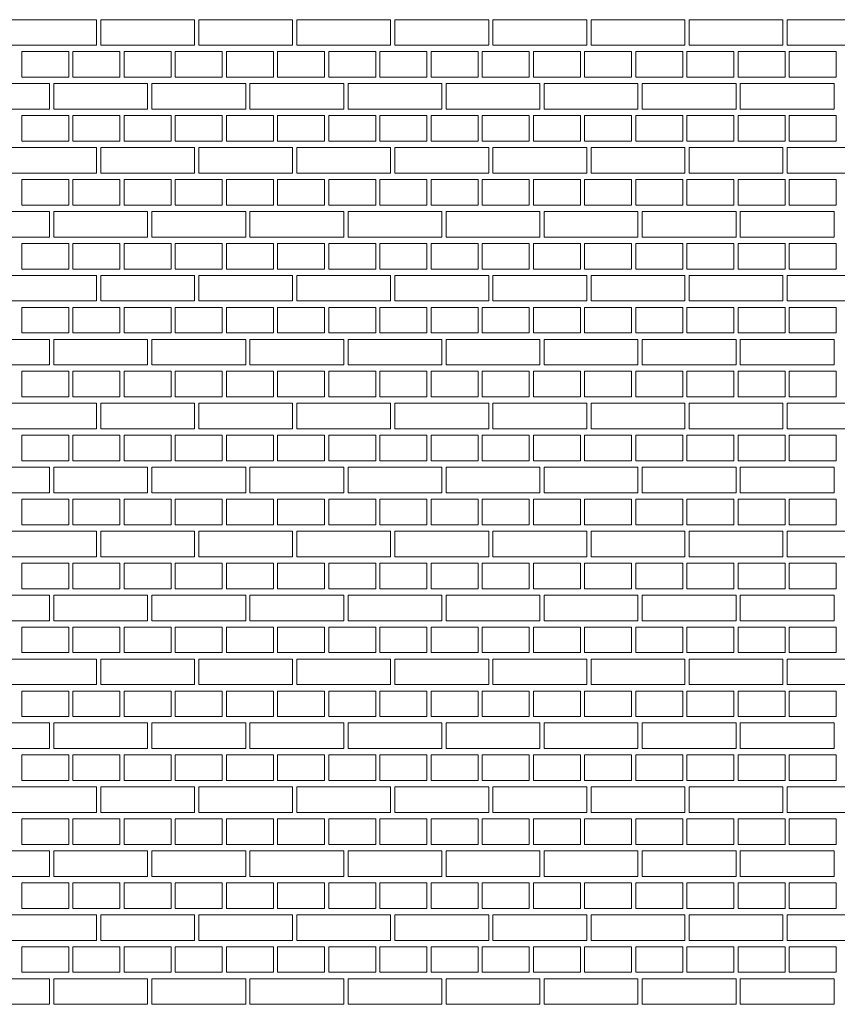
# Model space of a CAD drawing. Header units: millimetres. Extents: x -37887 to 94344, y -69777 to 116976.
# Tile 136 of 205: x 34281 to 36198, y 67392 to 69702. Entities that reach past the tile are written whole.
import ezdxf

# ---------------------------------------------------------------- set-up
doc = ezdxf.new("R2010")
doc.units = ezdxf.units.MM
doc.layers.add('01_inwentaryzacja', color=8, linetype='Continuous', lineweight=9)

msp = doc.modelspace()

# ---------------------------------------------------------------- linework, layer by layer
at = {"layer": '01_inwentaryzacja'}
for points in [[(34460.7, 69701.6), (34460.7, 69641.6), (34240.7, 69641.6), (34240.7, 69701.6), (34460.7, 69701.6)], [(34690.7, 69701.6), (34690.7, 69641.6), (34470.7, 69641.6), (34470.7, 69701.6), (34690.7, 69701.6)], [(34920.7, 69701.6), (34920.7, 69641.6), (34700.7, 69641.6), (34700.7, 69701.6), (34920.7, 69701.6)], [(35150.7, 69701.6), (35150.7, 69641.6), (34930.7, 69641.6), (34930.7, 69701.6), (35150.7, 69701.6)], [(35380.7, 69701.6), (35380.7, 69641.6), (35160.7, 69641.6), (35160.7, 69701.6), (35380.7, 69701.6)], [(35610.7, 69701.6), (35610.7, 69641.6), (35390.7, 69641.6), (35390.7, 69701.6), (35610.7, 69701.6)], [(35840.7, 69701.6), (35840.7, 69641.6), (35620.7, 69641.6), (35620.7, 69701.6), (35840.7, 69701.6)], [(36070.7, 69701.6), (36070.7, 69641.6), (35850.7, 69641.6), (35850.7, 69701.6), (36070.7, 69701.6)], [(36300.7, 69701.6), (36300.7, 69641.6), (36080.7, 69641.6), (36080.7, 69701.6), (36300.7, 69701.6)], [(34395.7, 69626.6), (34395.7, 69566.6), (34285.7, 69566.6), (34285.7, 69626.6), (34395.7, 69626.6)], [(34515.7, 69626.6), (34515.7, 69566.6), (34405.7, 69566.6), (34405.7, 69626.6), (34515.7, 69626.6)], [(34635.7, 69626.6), (34635.7, 69566.6), (34525.7, 69566.6), (34525.7, 69626.6), (34635.7, 69626.6)], [(34755.7, 69626.6), (34755.7, 69566.6), (34645.7, 69566.6), (34645.7, 69626.6), (34755.7, 69626.6)], [(34875.7, 69626.6), (34875.7, 69566.6), (34765.7, 69566.6), (34765.7, 69626.6), (34875.7, 69626.6)], [(34995.7, 69626.6), (34995.7, 69566.6), (34885.7, 69566.6), (34885.7, 69626.6), (34995.7, 69626.6)], [(35115.7, 69626.6), (35115.7, 69566.6), (35005.7, 69566.6), (35005.7, 69626.6), (35115.7, 69626.6)], [(35235.7, 69626.6), (35235.7, 69566.6), (35125.7, 69566.6), (35125.7, 69626.6), (35235.7, 69626.6)], [(35355.7, 69626.6), (35355.7, 69566.6), (35245.7, 69566.6), (35245.7, 69626.6), (35355.7, 69626.6)], [(35475.7, 69626.6), (35475.7, 69566.6), (35365.7, 69566.6), (35365.7, 69626.6), (35475.7, 69626.6)], [(35595.7, 69626.6), (35595.7, 69566.6), (35485.7, 69566.6), (35485.7, 69626.6), (35595.7, 69626.6)], [(35715.7, 69626.6), (35715.7, 69566.6), (35605.7, 69566.6), (35605.7, 69626.6), (35715.7, 69626.6)], [(35835.7, 69626.6), (35835.7, 69566.6), (35725.7, 69566.6), (35725.7, 69626.6), (35835.7, 69626.6)], [(35955.7, 69626.6), (35955.7, 69566.6), (35845.7, 69566.6), (35845.7, 69626.6), (35955.7, 69626.6)], [(36075.7, 69626.6), (36075.7, 69566.6), (35965.7, 69566.6), (35965.7, 69626.6), (36075.7, 69626.6)], [(36195.7, 69626.6), (36195.7, 69566.6), (36085.7, 69566.6), (36085.7, 69626.6), (36195.7, 69626.6)], [(34350.7, 69551.6), (34350.7, 69491.6), (34130.7, 69491.6), (34130.7, 69551.6), (34350.7, 69551.6)], [(34580.7, 69551.6), (34580.7, 69491.6), (34360.7, 69491.6), (34360.7, 69551.6), (34580.7, 69551.6)], [(34810.7, 69551.6), (34810.7, 69491.6), (34590.7, 69491.6), (34590.7, 69551.6), (34810.7, 69551.6)], [(35040.7, 69551.6), (35040.7, 69491.6), (34820.7, 69491.6), (34820.7, 69551.6), (35040.7, 69551.6)], [(35270.7, 69551.6), (35270.7, 69491.6), (35050.7, 69491.6), (35050.7, 69551.6), (35270.7, 69551.6)], [(35500.7, 69551.6), (35500.7, 69491.6), (35280.7, 69491.6), (35280.7, 69551.6), (35500.7, 69551.6)], [(35730.7, 69551.6), (35730.7, 69491.6), (35510.7, 69491.6), (35510.7, 69551.6), (35730.7, 69551.6)], [(35960.7, 69551.6), (35960.7, 69491.6), (35740.7, 69491.6), (35740.7, 69551.6), (35960.7, 69551.6)], [(36190.7, 69551.6), (36190.7, 69491.6), (35970.7, 69491.6), (35970.7, 69551.6), (36190.7, 69551.6)], [(34395.7, 69476.6), (34395.7, 69416.6), (34285.7, 69416.6), (34285.7, 69476.6), (34395.7, 69476.6)], [(34515.7, 69476.6), (34515.7, 69416.6), (34405.7, 69416.6), (34405.7, 69476.6), (34515.7, 69476.6)], [(34635.7, 69476.6), (34635.7, 69416.6), (34525.7, 69416.6), (34525.7, 69476.6), (34635.7, 69476.6)], [(34755.7, 69476.6), (34755.7, 69416.6), (34645.7, 69416.6), (34645.7, 69476.6), (34755.7, 69476.6)], [(34875.7, 69476.6), (34875.7, 69416.6), (34765.7, 69416.6), (34765.7, 69476.6), (34875.7, 69476.6)], [(34995.7, 69476.6), (34995.7, 69416.6), (34885.7, 69416.6), (34885.7, 69476.6), (34995.7, 69476.6)], [(35115.7, 69476.6), (35115.7, 69416.6), (35005.7, 69416.6), (35005.7, 69476.6), (35115.7, 69476.6)], [(35235.7, 69476.6), (35235.7, 69416.6), (35125.7, 69416.6), (35125.7, 69476.6), (35235.7, 69476.6)], [(35355.7, 69476.6), (35355.7, 69416.6), (35245.7, 69416.6), (35245.7, 69476.6), (35355.7, 69476.6)], [(35475.7, 69476.6), (35475.7, 69416.6), (35365.7, 69416.6), (35365.7, 69476.6), (35475.7, 69476.6)], [(35595.7, 69476.6), (35595.7, 69416.6), (35485.7, 69416.6), (35485.7, 69476.6), (35595.7, 69476.6)], [(35715.7, 69476.6), (35715.7, 69416.6), (35605.7, 69416.6), (35605.7, 69476.6), (35715.7, 69476.6)], [(35835.7, 69476.6), (35835.7, 69416.6), (35725.7, 69416.6), (35725.7, 69476.6), (35835.7, 69476.6)], [(35955.7, 69476.6), (35955.7, 69416.6), (35845.7, 69416.6), (35845.7, 69476.6), (35955.7, 69476.6)], [(36075.7, 69476.6), (36075.7, 69416.6), (35965.7, 69416.6), (35965.7, 69476.6), (36075.7, 69476.6)], [(36195.7, 69476.6), (36195.7, 69416.6), (36085.7, 69416.6), (36085.7, 69476.6), (36195.7, 69476.6)], [(34460.7, 69401.6), (34460.7, 69341.6), (34240.7, 69341.6), (34240.7, 69401.6), (34460.7, 69401.6)], [(34690.7, 69401.6), (34690.7, 69341.6), (34470.7, 69341.6), (34470.7, 69401.6), (34690.7, 69401.6)], [(34920.7, 69401.6), (34920.7, 69341.6), (34700.7, 69341.6), (34700.7, 69401.6), (34920.7, 69401.6)], [(35150.7, 69401.6), (35150.7, 69341.6), (34930.7, 69341.6), (34930.7, 69401.6), (35150.7, 69401.6)], [(35380.7, 69401.6), (35380.7, 69341.6), (35160.7, 69341.6), (35160.7, 69401.6), (35380.7, 69401.6)], [(35610.7, 69401.6), (35610.7, 69341.6), (35390.7, 69341.6), (35390.7, 69401.6), (35610.7, 69401.6)], [(35840.7, 69401.6), (35840.7, 69341.6), (35620.7, 69341.6), (35620.7, 69401.6), (35840.7, 69401.6)], [(36070.7, 69401.6), (36070.7, 69341.6), (35850.7, 69341.6), (35850.7, 69401.6), (36070.7, 69401.6)], [(36300.7, 69401.6), (36300.7, 69341.6), (36080.7, 69341.6), (36080.7, 69401.6), (36300.7, 69401.6)], [(34395.7, 69326.6), (34395.7, 69266.6), (34285.7, 69266.6), (34285.7, 69326.6), (34395.7, 69326.6)], [(34515.7, 69326.6), (34515.7, 69266.6), (34405.7, 69266.6), (34405.7, 69326.6), (34515.7, 69326.6)], [(34635.7, 69326.6), (34635.7, 69266.6), (34525.7, 69266.6), (34525.7, 69326.6), (34635.7, 69326.6)], [(34755.7, 69326.6), (34755.7, 69266.6), (34645.7, 69266.6), (34645.7, 69326.6), (34755.7, 69326.6)], [(34875.7, 69326.6), (34875.7, 69266.6), (34765.7, 69266.6), (34765.7, 69326.6), (34875.7, 69326.6)], [(34995.7, 69326.6), (34995.7, 69266.6), (34885.7, 69266.6), (34885.7, 69326.6), (34995.7, 69326.6)], [(35115.7, 69326.6), (35115.7, 69266.6), (35005.7, 69266.6), (35005.7, 69326.6), (35115.7, 69326.6)], [(35235.7, 69326.6), (35235.7, 69266.6), (35125.7, 69266.6), (35125.7, 69326.6), (35235.7, 69326.6)], [(35355.7, 69326.6), (35355.7, 69266.6), (35245.7, 69266.6), (35245.7, 69326.6), (35355.7, 69326.6)], [(35475.7, 69326.6), (35475.7, 69266.6), (35365.7, 69266.6), (35365.7, 69326.6), (35475.7, 69326.6)], [(35595.7, 69326.6), (35595.7, 69266.6), (35485.7, 69266.6), (35485.7, 69326.6), (35595.7, 69326.6)], [(35715.7, 69326.6), (35715.7, 69266.6), (35605.7, 69266.6), (35605.7, 69326.6), (35715.7, 69326.6)], [(35835.7, 69326.6), (35835.7, 69266.6), (35725.7, 69266.6), (35725.7, 69326.6), (35835.7, 69326.6)], [(35955.7, 69326.6), (35955.7, 69266.6), (35845.7, 69266.6), (35845.7, 69326.6), (35955.7, 69326.6)], [(36075.7, 69326.6), (36075.7, 69266.6), (35965.7, 69266.6), (35965.7, 69326.6), (36075.7, 69326.6)], [(36195.7, 69326.6), (36195.7, 69266.6), (36085.7, 69266.6), (36085.7, 69326.6), (36195.7, 69326.6)], [(34350.7, 69251.6), (34350.7, 69191.6), (34130.7, 69191.6), (34130.7, 69251.6), (34350.7, 69251.6)], [(34580.7, 69251.6), (34580.7, 69191.6), (34360.7, 69191.6), (34360.7, 69251.6), (34580.7, 69251.6)], [(34810.7, 69251.6), (34810.7, 69191.6), (34590.7, 69191.6), (34590.7, 69251.6), (34810.7, 69251.6)], [(35040.7, 69251.6), (35040.7, 69191.6), (34820.7, 69191.6), (34820.7, 69251.6), (35040.7, 69251.6)], [(35270.7, 69251.6), (35270.7, 69191.6), (35050.7, 69191.6), (35050.7, 69251.6), (35270.7, 69251.6)], [(35500.7, 69251.6), (35500.7, 69191.6), (35280.7, 69191.6), (35280.7, 69251.6), (35500.7, 69251.6)], [(35730.7, 69251.6), (35730.7, 69191.6), (35510.7, 69191.6), (35510.7, 69251.6), (35730.7, 69251.6)], [(35960.7, 69251.6), (35960.7, 69191.6), (35740.7, 69191.6), (35740.7, 69251.6), (35960.7, 69251.6)], [(36190.7, 69251.6), (36190.7, 69191.6), (35970.7, 69191.6), (35970.7, 69251.6), (36190.7, 69251.6)], [(34395.7, 69176.6), (34395.7, 69116.6), (34285.7, 69116.6), (34285.7, 69176.6), (34395.7, 69176.6)], [(34515.7, 69176.6), (34515.7, 69116.6), (34405.7, 69116.6), (34405.7, 69176.6), (34515.7, 69176.6)], [(34635.7, 69176.6), (34635.7, 69116.6), (34525.7, 69116.6), (34525.7, 69176.6), (34635.7, 69176.6)], [(34755.7, 69176.6), (34755.7, 69116.6), (34645.7, 69116.6), (34645.7, 69176.6), (34755.7, 69176.6)], [(34875.7, 69176.6), (34875.7, 69116.6), (34765.7, 69116.6), (34765.7, 69176.6), (34875.7, 69176.6)], [(34995.7, 69176.6), (34995.7, 69116.6), (34885.7, 69116.6), (34885.7, 69176.6), (34995.7, 69176.6)], [(35115.7, 69176.6), (35115.7, 69116.6), (35005.7, 69116.6), (35005.7, 69176.6), (35115.7, 69176.6)], [(35235.7, 69176.6), (35235.7, 69116.6), (35125.7, 69116.6), (35125.7, 69176.6), (35235.7, 69176.6)], [(35355.7, 69176.6), (35355.7, 69116.6), (35245.7, 69116.6), (35245.7, 69176.6), (35355.7, 69176.6)], [(35475.7, 69176.6), (35475.7, 69116.6), (35365.7, 69116.6), (35365.7, 69176.6), (35475.7, 69176.6)], [(35595.7, 69176.6), (35595.7, 69116.6), (35485.7, 69116.6), (35485.7, 69176.6), (35595.7, 69176.6)], [(35715.7, 69176.6), (35715.7, 69116.6), (35605.7, 69116.6), (35605.7, 69176.6), (35715.7, 69176.6)], [(35835.7, 69176.6), (35835.7, 69116.6), (35725.7, 69116.6), (35725.7, 69176.6), (35835.7, 69176.6)], [(35955.7, 69176.6), (35955.7, 69116.6), (35845.7, 69116.6), (35845.7, 69176.6), (35955.7, 69176.6)], [(36075.7, 69176.6), (36075.7, 69116.6), (35965.7, 69116.6), (35965.7, 69176.6), (36075.7, 69176.6)], [(36195.7, 69176.6), (36195.7, 69116.6), (36085.7, 69116.6), (36085.7, 69176.6), (36195.7, 69176.6)], [(34460.7, 69101.6), (34460.7, 69041.6), (34240.7, 69041.6), (34240.7, 69101.6), (34460.7, 69101.6)], [(34690.7, 69101.6), (34690.7, 69041.6), (34470.7, 69041.6), (34470.7, 69101.6), (34690.7, 69101.6)], [(34920.7, 69101.6), (34920.7, 69041.6), (34700.7, 69041.6), (34700.7, 69101.6), (34920.7, 69101.6)], [(35150.7, 69101.6), (35150.7, 69041.6), (34930.7, 69041.6), (34930.7, 69101.6), (35150.7, 69101.6)], [(35380.7, 69101.6), (35380.7, 69041.6), (35160.7, 69041.6), (35160.7, 69101.6), (35380.7, 69101.6)], [(35610.7, 69101.6), (35610.7, 69041.6), (35390.7, 69041.6), (35390.7, 69101.6), (35610.7, 69101.6)], [(35840.7, 69101.6), (35840.7, 69041.6), (35620.7, 69041.6), (35620.7, 69101.6), (35840.7, 69101.6)], [(36070.7, 69101.6), (36070.7, 69041.6), (35850.7, 69041.6), (35850.7, 69101.6), (36070.7, 69101.6)], [(36300.7, 69101.6), (36300.7, 69041.6), (36080.7, 69041.6), (36080.7, 69101.6), (36300.7, 69101.6)], [(34395.7, 69026.6), (34395.7, 68966.6), (34285.7, 68966.6), (34285.7, 69026.6), (34395.7, 69026.6)], [(34515.7, 69026.6), (34515.7, 68966.6), (34405.7, 68966.6), (34405.7, 69026.6), (34515.7, 69026.6)], [(34635.7, 69026.6), (34635.7, 68966.6), (34525.7, 68966.6), (34525.7, 69026.6), (34635.7, 69026.6)], [(34755.7, 69026.6), (34755.7, 68966.6), (34645.7, 68966.6), (34645.7, 69026.6), (34755.7, 69026.6)], [(34875.7, 69026.6), (34875.7, 68966.6), (34765.7, 68966.6), (34765.7, 69026.6), (34875.7, 69026.6)], [(34995.7, 69026.6), (34995.7, 68966.6), (34885.7, 68966.6), (34885.7, 69026.6), (34995.7, 69026.6)], [(35115.7, 69026.6), (35115.7, 68966.6), (35005.7, 68966.6), (35005.7, 69026.6), (35115.7, 69026.6)], [(35235.7, 69026.6), (35235.7, 68966.6), (35125.7, 68966.6), (35125.7, 69026.6), (35235.7, 69026.6)], [(35355.7, 69026.6), (35355.7, 68966.6), (35245.7, 68966.6), (35245.7, 69026.6), (35355.7, 69026.6)], [(35475.7, 69026.6), (35475.7, 68966.6), (35365.7, 68966.6), (35365.7, 69026.6), (35475.7, 69026.6)], [(35595.7, 69026.6), (35595.7, 68966.6), (35485.7, 68966.6), (35485.7, 69026.6), (35595.7, 69026.6)], [(35715.7, 69026.6), (35715.7, 68966.6), (35605.7, 68966.6), (35605.7, 69026.6), (35715.7, 69026.6)], [(35835.7, 69026.6), (35835.7, 68966.6), (35725.7, 68966.6), (35725.7, 69026.6), (35835.7, 69026.6)], [(35955.7, 69026.6), (35955.7, 68966.6), (35845.7, 68966.6), (35845.7, 69026.6), (35955.7, 69026.6)], [(36075.7, 69026.6), (36075.7, 68966.6), (35965.7, 68966.6), (35965.7, 69026.6), (36075.7, 69026.6)], [(36195.7, 69026.6), (36195.7, 68966.6), (36085.7, 68966.6), (36085.7, 69026.6), (36195.7, 69026.6)], [(34350.7, 68951.6), (34350.7, 68891.6), (34130.7, 68891.6), (34130.7, 68951.6), (34350.7, 68951.6)], [(34580.7, 68951.6), (34580.7, 68891.6), (34360.7, 68891.6), (34360.7, 68951.6), (34580.7, 68951.6)], [(34810.7, 68951.6), (34810.7, 68891.6), (34590.7, 68891.6), (34590.7, 68951.6), (34810.7, 68951.6)], [(35040.7, 68951.6), (35040.7, 68891.6), (34820.7, 68891.6), (34820.7, 68951.6), (35040.7, 68951.6)], [(35270.7, 68951.6), (35270.7, 68891.6), (35050.7, 68891.6), (35050.7, 68951.6), (35270.7, 68951.6)], [(35500.7, 68951.6), (35500.7, 68891.6), (35280.7, 68891.6), (35280.7, 68951.6), (35500.7, 68951.6)], [(35730.7, 68951.6), (35730.7, 68891.6), (35510.7, 68891.6), (35510.7, 68951.6), (35730.7, 68951.6)], [(35960.7, 68951.6), (35960.7, 68891.6), (35740.7, 68891.6), (35740.7, 68951.6), (35960.7, 68951.6)], [(36190.7, 68951.6), (36190.7, 68891.6), (35970.7, 68891.6), (35970.7, 68951.6), (36190.7, 68951.6)], [(34395.7, 68876.6), (34395.7, 68816.6), (34285.7, 68816.6), (34285.7, 68876.6), (34395.7, 68876.6)], [(34515.7, 68876.6), (34515.7, 68816.6), (34405.7, 68816.6), (34405.7, 68876.6), (34515.7, 68876.6)], [(34635.7, 68876.6), (34635.7, 68816.6), (34525.7, 68816.6), (34525.7, 68876.6), (34635.7, 68876.6)], [(34755.7, 68876.6), (34755.7, 68816.6), (34645.7, 68816.6), (34645.7, 68876.6), (34755.7, 68876.6)], [(34875.7, 68876.6), (34875.7, 68816.6), (34765.7, 68816.6), (34765.7, 68876.6), (34875.7, 68876.6)], [(34995.7, 68876.6), (34995.7, 68816.6), (34885.7, 68816.6), (34885.7, 68876.6), (34995.7, 68876.6)], [(35115.7, 68876.6), (35115.7, 68816.6), (35005.7, 68816.6), (35005.7, 68876.6), (35115.7, 68876.6)], [(35235.7, 68876.6), (35235.7, 68816.6), (35125.7, 68816.6), (35125.7, 68876.6), (35235.7, 68876.6)], [(35355.7, 68876.6), (35355.7, 68816.6), (35245.7, 68816.6), (35245.7, 68876.6), (35355.7, 68876.6)], [(35475.7, 68876.6), (35475.7, 68816.6), (35365.7, 68816.6), (35365.7, 68876.6), (35475.7, 68876.6)], [(35595.7, 68876.6), (35595.7, 68816.6), (35485.7, 68816.6), (35485.7, 68876.6), (35595.7, 68876.6)], [(35715.7, 68876.6), (35715.7, 68816.6), (35605.7, 68816.6), (35605.7, 68876.6), (35715.7, 68876.6)], [(35835.7, 68876.6), (35835.7, 68816.6), (35725.7, 68816.6), (35725.7, 68876.6), (35835.7, 68876.6)], [(35955.7, 68876.6), (35955.7, 68816.6), (35845.7, 68816.6), (35845.7, 68876.6), (35955.7, 68876.6)], [(36075.7, 68876.6), (36075.7, 68816.6), (35965.7, 68816.6), (35965.7, 68876.6), (36075.7, 68876.6)], [(36195.7, 68876.6), (36195.7, 68816.6), (36085.7, 68816.6), (36085.7, 68876.6), (36195.7, 68876.6)], [(34460.7, 68801.6), (34460.7, 68741.6), (34240.7, 68741.6), (34240.7, 68801.6), (34460.7, 68801.6)], [(34690.7, 68801.6), (34690.7, 68741.6), (34470.7, 68741.6), (34470.7, 68801.6), (34690.7, 68801.6)], [(34920.7, 68801.6), (34920.7, 68741.6), (34700.7, 68741.6), (34700.7, 68801.6), (34920.7, 68801.6)], [(35150.7, 68801.6), (35150.7, 68741.6), (34930.7, 68741.6), (34930.7, 68801.6), (35150.7, 68801.6)], [(35380.7, 68801.6), (35380.7, 68741.6), (35160.7, 68741.6), (35160.7, 68801.6), (35380.7, 68801.6)], [(35610.7, 68801.6), (35610.7, 68741.6), (35390.7, 68741.6), (35390.7, 68801.6), (35610.7, 68801.6)], [(35840.7, 68801.6), (35840.7, 68741.6), (35620.7, 68741.6), (35620.7, 68801.6), (35840.7, 68801.6)], [(36070.7, 68801.6), (36070.7, 68741.6), (35850.7, 68741.6), (35850.7, 68801.6), (36070.7, 68801.6)], [(36300.7, 68801.6), (36300.7, 68741.6), (36080.7, 68741.6), (36080.7, 68801.6), (36300.7, 68801.6)], [(34395.7, 68726.6), (34395.7, 68666.6), (34285.7, 68666.6), (34285.7, 68726.6), (34395.7, 68726.6)], [(34515.7, 68726.6), (34515.7, 68666.6), (34405.7, 68666.6), (34405.7, 68726.6), (34515.7, 68726.6)], [(34635.7, 68726.6), (34635.7, 68666.6), (34525.7, 68666.6), (34525.7, 68726.6), (34635.7, 68726.6)], [(34755.7, 68726.6), (34755.7, 68666.6), (34645.7, 68666.6), (34645.7, 68726.6), (34755.7, 68726.6)], [(34875.7, 68726.6), (34875.7, 68666.6), (34765.7, 68666.6), (34765.7, 68726.6), (34875.7, 68726.6)], [(34995.7, 68726.6), (34995.7, 68666.6), (34885.7, 68666.6), (34885.7, 68726.6), (34995.7, 68726.6)], [(35115.7, 68726.6), (35115.7, 68666.6), (35005.7, 68666.6), (35005.7, 68726.6), (35115.7, 68726.6)], [(35235.7, 68726.6), (35235.7, 68666.6), (35125.7, 68666.6), (35125.7, 68726.6), (35235.7, 68726.6)], [(35355.7, 68726.6), (35355.7, 68666.6), (35245.7, 68666.6), (35245.7, 68726.6), (35355.7, 68726.6)], [(35475.7, 68726.6), (35475.7, 68666.6), (35365.7, 68666.6), (35365.7, 68726.6), (35475.7, 68726.6)], [(35595.7, 68726.6), (35595.7, 68666.6), (35485.7, 68666.6), (35485.7, 68726.6), (35595.7, 68726.6)], [(35715.7, 68726.6), (35715.7, 68666.6), (35605.7, 68666.6), (35605.7, 68726.6), (35715.7, 68726.6)], [(35835.7, 68726.6), (35835.7, 68666.6), (35725.7, 68666.6), (35725.7, 68726.6), (35835.7, 68726.6)], [(35955.7, 68726.6), (35955.7, 68666.6), (35845.7, 68666.6), (35845.7, 68726.6), (35955.7, 68726.6)], [(36075.7, 68726.6), (36075.7, 68666.6), (35965.7, 68666.6), (35965.7, 68726.6), (36075.7, 68726.6)], [(36195.7, 68726.6), (36195.7, 68666.6), (36085.7, 68666.6), (36085.7, 68726.6), (36195.7, 68726.6)], [(34350.7, 68651.6), (34350.7, 68591.6), (34130.7, 68591.6), (34130.7, 68651.6), (34350.7, 68651.6)], [(34580.7, 68651.6), (34580.7, 68591.6), (34360.7, 68591.6), (34360.7, 68651.6), (34580.7, 68651.6)], [(34810.7, 68651.6), (34810.7, 68591.6), (34590.7, 68591.6), (34590.7, 68651.6), (34810.7, 68651.6)], [(35040.7, 68651.6), (35040.7, 68591.6), (34820.7, 68591.6), (34820.7, 68651.6), (35040.7, 68651.6)], [(35270.7, 68651.6), (35270.7, 68591.6), (35050.7, 68591.6), (35050.7, 68651.6), (35270.7, 68651.6)], [(35500.7, 68651.6), (35500.7, 68591.6), (35280.7, 68591.6), (35280.7, 68651.6), (35500.7, 68651.6)], [(35730.7, 68651.6), (35730.7, 68591.6), (35510.7, 68591.6), (35510.7, 68651.6), (35730.7, 68651.6)], [(35960.7, 68651.6), (35960.7, 68591.6), (35740.7, 68591.6), (35740.7, 68651.6), (35960.7, 68651.6)], [(36190.7, 68651.6), (36190.7, 68591.6), (35970.7, 68591.6), (35970.7, 68651.6), (36190.7, 68651.6)], [(34395.7, 68576.6), (34395.7, 68516.6), (34285.7, 68516.6), (34285.7, 68576.6), (34395.7, 68576.6)], [(34515.7, 68576.6), (34515.7, 68516.6), (34405.7, 68516.6), (34405.7, 68576.6), (34515.7, 68576.6)], [(34635.7, 68576.6), (34635.7, 68516.6), (34525.7, 68516.6), (34525.7, 68576.6), (34635.7, 68576.6)], [(34755.7, 68576.6), (34755.7, 68516.6), (34645.7, 68516.6), (34645.7, 68576.6), (34755.7, 68576.6)], [(34875.7, 68576.6), (34875.7, 68516.6), (34765.7, 68516.6), (34765.7, 68576.6), (34875.7, 68576.6)], [(34995.7, 68576.6), (34995.7, 68516.6), (34885.7, 68516.6), (34885.7, 68576.6), (34995.7, 68576.6)], [(35115.7, 68576.6), (35115.7, 68516.6), (35005.7, 68516.6), (35005.7, 68576.6), (35115.7, 68576.6)], [(35235.7, 68576.6), (35235.7, 68516.6), (35125.7, 68516.6), (35125.7, 68576.6), (35235.7, 68576.6)], [(35355.7, 68576.6), (35355.7, 68516.6), (35245.7, 68516.6), (35245.7, 68576.6), (35355.7, 68576.6)], [(35475.7, 68576.6), (35475.7, 68516.6), (35365.7, 68516.6), (35365.7, 68576.6), (35475.7, 68576.6)], [(35595.7, 68576.6), (35595.7, 68516.6), (35485.7, 68516.6), (35485.7, 68576.6), (35595.7, 68576.6)], [(35715.7, 68576.6), (35715.7, 68516.6), (35605.7, 68516.6), (35605.7, 68576.6), (35715.7, 68576.6)], [(35835.7, 68576.6), (35835.7, 68516.6), (35725.7, 68516.6), (35725.7, 68576.6), (35835.7, 68576.6)], [(35955.7, 68576.6), (35955.7, 68516.6), (35845.7, 68516.6), (35845.7, 68576.6), (35955.7, 68576.6)], [(36075.7, 68576.6), (36075.7, 68516.6), (35965.7, 68516.6), (35965.7, 68576.6), (36075.7, 68576.6)], [(36195.7, 68576.6), (36195.7, 68516.6), (36085.7, 68516.6), (36085.7, 68576.6), (36195.7, 68576.6)], [(34460.7, 68501.6), (34460.7, 68441.6), (34240.7, 68441.6), (34240.7, 68501.6), (34460.7, 68501.6)], [(34690.7, 68501.6), (34690.7, 68441.6), (34470.7, 68441.6), (34470.7, 68501.6), (34690.7, 68501.6)], [(34920.7, 68501.6), (34920.7, 68441.6), (34700.7, 68441.6), (34700.7, 68501.6), (34920.7, 68501.6)], [(35150.7, 68501.6), (35150.7, 68441.6), (34930.7, 68441.6), (34930.7, 68501.6), (35150.7, 68501.6)], [(35380.7, 68501.6), (35380.7, 68441.6), (35160.7, 68441.6), (35160.7, 68501.6), (35380.7, 68501.6)], [(35610.7, 68501.6), (35610.7, 68441.6), (35390.7, 68441.6), (35390.7, 68501.6), (35610.7, 68501.6)], [(35840.7, 68501.6), (35840.7, 68441.6), (35620.7, 68441.6), (35620.7, 68501.6), (35840.7, 68501.6)], [(36070.7, 68501.6), (36070.7, 68441.6), (35850.7, 68441.6), (35850.7, 68501.6), (36070.7, 68501.6)], [(36300.7, 68501.6), (36300.7, 68441.6), (36080.7, 68441.6), (36080.7, 68501.6), (36300.7, 68501.6)], [(34395.7, 68426.6), (34395.7, 68366.6), (34285.7, 68366.6), (34285.7, 68426.6), (34395.7, 68426.6)], [(34515.7, 68426.6), (34515.7, 68366.6), (34405.7, 68366.6), (34405.7, 68426.6), (34515.7, 68426.6)], [(34635.7, 68426.6), (34635.7, 68366.6), (34525.7, 68366.6), (34525.7, 68426.6), (34635.7, 68426.6)], [(34755.7, 68426.6), (34755.7, 68366.6), (34645.7, 68366.6), (34645.7, 68426.6), (34755.7, 68426.6)], [(34875.7, 68426.6), (34875.7, 68366.6), (34765.7, 68366.6), (34765.7, 68426.6), (34875.7, 68426.6)], [(34995.7, 68426.6), (34995.7, 68366.6), (34885.7, 68366.6), (34885.7, 68426.6), (34995.7, 68426.6)], [(35115.7, 68426.6), (35115.7, 68366.6), (35005.7, 68366.6), (35005.7, 68426.6), (35115.7, 68426.6)], [(35235.7, 68426.6), (35235.7, 68366.6), (35125.7, 68366.6), (35125.7, 68426.6), (35235.7, 68426.6)], [(35355.7, 68426.6), (35355.7, 68366.6), (35245.7, 68366.6), (35245.7, 68426.6), (35355.7, 68426.6)], [(35475.7, 68426.6), (35475.7, 68366.6), (35365.7, 68366.6), (35365.7, 68426.6), (35475.7, 68426.6)], [(35595.7, 68426.6), (35595.7, 68366.6), (35485.7, 68366.6), (35485.7, 68426.6), (35595.7, 68426.6)], [(35715.7, 68426.6), (35715.7, 68366.6), (35605.7, 68366.6), (35605.7, 68426.6), (35715.7, 68426.6)], [(35835.7, 68426.6), (35835.7, 68366.6), (35725.7, 68366.6), (35725.7, 68426.6), (35835.7, 68426.6)], [(35955.7, 68426.6), (35955.7, 68366.6), (35845.7, 68366.6), (35845.7, 68426.6), (35955.7, 68426.6)], [(36075.7, 68426.6), (36075.7, 68366.6), (35965.7, 68366.6), (35965.7, 68426.6), (36075.7, 68426.6)], [(36195.7, 68426.6), (36195.7, 68366.6), (36085.7, 68366.6), (36085.7, 68426.6), (36195.7, 68426.6)], [(34350.7, 68351.6), (34350.7, 68291.6), (34130.7, 68291.6), (34130.7, 68351.6), (34350.7, 68351.6)], [(34580.7, 68351.6), (34580.7, 68291.6), (34360.7, 68291.6), (34360.7, 68351.6), (34580.7, 68351.6)], [(34810.7, 68351.6), (34810.7, 68291.6), (34590.7, 68291.6), (34590.7, 68351.6), (34810.7, 68351.6)], [(35040.7, 68351.6), (35040.7, 68291.6), (34820.7, 68291.6), (34820.7, 68351.6), (35040.7, 68351.6)], [(35270.7, 68351.6), (35270.7, 68291.6), (35050.7, 68291.6), (35050.7, 68351.6), (35270.7, 68351.6)], [(35500.7, 68351.6), (35500.7, 68291.6), (35280.7, 68291.6), (35280.7, 68351.6), (35500.7, 68351.6)], [(35730.7, 68351.6), (35730.7, 68291.6), (35510.7, 68291.6), (35510.7, 68351.6), (35730.7, 68351.6)], [(35960.7, 68351.6), (35960.7, 68291.6), (35740.7, 68291.6), (35740.7, 68351.6), (35960.7, 68351.6)], [(36190.7, 68351.6), (36190.7, 68291.6), (35970.7, 68291.6), (35970.7, 68351.6), (36190.7, 68351.6)], [(34395.7, 68276.6), (34395.7, 68216.6), (34285.7, 68216.6), (34285.7, 68276.6), (34395.7, 68276.6)], [(34515.7, 68276.6), (34515.7, 68216.6), (34405.7, 68216.6), (34405.7, 68276.6), (34515.7, 68276.6)], [(34635.7, 68276.6), (34635.7, 68216.6), (34525.7, 68216.6), (34525.7, 68276.6), (34635.7, 68276.6)], [(34755.7, 68276.6), (34755.7, 68216.6), (34645.7, 68216.6), (34645.7, 68276.6), (34755.7, 68276.6)], [(34875.7, 68276.6), (34875.7, 68216.6), (34765.7, 68216.6), (34765.7, 68276.6), (34875.7, 68276.6)], [(34995.7, 68276.6), (34995.7, 68216.6), (34885.7, 68216.6), (34885.7, 68276.6), (34995.7, 68276.6)], [(35115.7, 68276.6), (35115.7, 68216.6), (35005.7, 68216.6), (35005.7, 68276.6), (35115.7, 68276.6)], [(35235.7, 68276.6), (35235.7, 68216.6), (35125.7, 68216.6), (35125.7, 68276.6), (35235.7, 68276.6)], [(35355.7, 68276.6), (35355.7, 68216.6), (35245.7, 68216.6), (35245.7, 68276.6), (35355.7, 68276.6)], [(35475.7, 68276.6), (35475.7, 68216.6), (35365.7, 68216.6), (35365.7, 68276.6), (35475.7, 68276.6)], [(35595.7, 68276.6), (35595.7, 68216.6), (35485.7, 68216.6), (35485.7, 68276.6), (35595.7, 68276.6)], [(35715.7, 68276.6), (35715.7, 68216.6), (35605.7, 68216.6), (35605.7, 68276.6), (35715.7, 68276.6)], [(35835.7, 68276.6), (35835.7, 68216.6), (35725.7, 68216.6), (35725.7, 68276.6), (35835.7, 68276.6)], [(35955.7, 68276.6), (35955.7, 68216.6), (35845.7, 68216.6), (35845.7, 68276.6), (35955.7, 68276.6)], [(36075.7, 68276.6), (36075.7, 68216.6), (35965.7, 68216.6), (35965.7, 68276.6), (36075.7, 68276.6)], [(36195.7, 68276.6), (36195.7, 68216.6), (36085.7, 68216.6), (36085.7, 68276.6), (36195.7, 68276.6)], [(34460.7, 68201.6), (34460.7, 68141.6), (34240.7, 68141.6), (34240.7, 68201.6), (34460.7, 68201.6)], [(34690.7, 68201.6), (34690.7, 68141.6), (34470.7, 68141.6), (34470.7, 68201.6), (34690.7, 68201.6)], [(34920.7, 68201.6), (34920.7, 68141.6), (34700.7, 68141.6), (34700.7, 68201.6), (34920.7, 68201.6)], [(35150.7, 68201.6), (35150.7, 68141.6), (34930.7, 68141.6), (34930.7, 68201.6), (35150.7, 68201.6)], [(35380.7, 68201.6), (35380.7, 68141.6), (35160.7, 68141.6), (35160.7, 68201.6), (35380.7, 68201.6)], [(35610.7, 68201.6), (35610.7, 68141.6), (35390.7, 68141.6), (35390.7, 68201.6), (35610.7, 68201.6)], [(35840.7, 68201.6), (35840.7, 68141.6), (35620.7, 68141.6), (35620.7, 68201.6), (35840.7, 68201.6)], [(36070.7, 68201.6), (36070.7, 68141.6), (35850.7, 68141.6), (35850.7, 68201.6), (36070.7, 68201.6)], [(36300.7, 68201.6), (36300.7, 68141.6), (36080.7, 68141.6), (36080.7, 68201.6), (36300.7, 68201.6)], [(34395.7, 68126.6), (34395.7, 68066.6), (34285.7, 68066.6), (34285.7, 68126.6), (34395.7, 68126.6)], [(34515.7, 68126.6), (34515.7, 68066.6), (34405.7, 68066.6), (34405.7, 68126.6), (34515.7, 68126.6)], [(34635.7, 68126.6), (34635.7, 68066.6), (34525.7, 68066.6), (34525.7, 68126.6), (34635.7, 68126.6)], [(34755.7, 68126.6), (34755.7, 68066.6), (34645.7, 68066.6), (34645.7, 68126.6), (34755.7, 68126.6)], [(34875.7, 68126.6), (34875.7, 68066.6), (34765.7, 68066.6), (34765.7, 68126.6), (34875.7, 68126.6)], [(34995.7, 68126.6), (34995.7, 68066.6), (34885.7, 68066.6), (34885.7, 68126.6), (34995.7, 68126.6)], [(35115.7, 68126.6), (35115.7, 68066.6), (35005.7, 68066.6), (35005.7, 68126.6), (35115.7, 68126.6)], [(35235.7, 68126.6), (35235.7, 68066.6), (35125.7, 68066.6), (35125.7, 68126.6), (35235.7, 68126.6)], [(35355.7, 68126.6), (35355.7, 68066.6), (35245.7, 68066.6), (35245.7, 68126.6), (35355.7, 68126.6)], [(35475.7, 68126.6), (35475.7, 68066.6), (35365.7, 68066.6), (35365.7, 68126.6), (35475.7, 68126.6)], [(35595.7, 68126.6), (35595.7, 68066.6), (35485.7, 68066.6), (35485.7, 68126.6), (35595.7, 68126.6)], [(35715.7, 68126.6), (35715.7, 68066.6), (35605.7, 68066.6), (35605.7, 68126.6), (35715.7, 68126.6)], [(35835.7, 68126.6), (35835.7, 68066.6), (35725.7, 68066.6), (35725.7, 68126.6), (35835.7, 68126.6)], [(35955.7, 68126.6), (35955.7, 68066.6), (35845.7, 68066.6), (35845.7, 68126.6), (35955.7, 68126.6)], [(36075.7, 68126.6), (36075.7, 68066.6), (35965.7, 68066.6), (35965.7, 68126.6), (36075.7, 68126.6)], [(36195.7, 68126.6), (36195.7, 68066.6), (36085.7, 68066.6), (36085.7, 68126.6), (36195.7, 68126.6)], [(34350.7, 68051.6), (34350.7, 67991.6), (34130.7, 67991.6), (34130.7, 68051.6), (34350.7, 68051.6)], [(34580.7, 68051.6), (34580.7, 67991.6), (34360.7, 67991.6), (34360.7, 68051.6), (34580.7, 68051.6)], [(34810.7, 68051.6), (34810.7, 67991.6), (34590.7, 67991.6), (34590.7, 68051.6), (34810.7, 68051.6)], [(35040.7, 68051.6), (35040.7, 67991.6), (34820.7, 67991.6), (34820.7, 68051.6), (35040.7, 68051.6)], [(35270.7, 68051.6), (35270.7, 67991.6), (35050.7, 67991.6), (35050.7, 68051.6), (35270.7, 68051.6)], [(35500.7, 68051.6), (35500.7, 67991.6), (35280.7, 67991.6), (35280.7, 68051.6), (35500.7, 68051.6)], [(35730.7, 68051.6), (35730.7, 67991.6), (35510.7, 67991.6), (35510.7, 68051.6), (35730.7, 68051.6)], [(35960.7, 68051.6), (35960.7, 67991.6), (35740.7, 67991.6), (35740.7, 68051.6), (35960.7, 68051.6)], [(36190.7, 68051.6), (36190.7, 67991.6), (35970.7, 67991.6), (35970.7, 68051.6), (36190.7, 68051.6)], [(34395.7, 67976.6), (34395.7, 67916.6), (34285.7, 67916.6), (34285.7, 67976.6), (34395.7, 67976.6)], [(34515.7, 67976.6), (34515.7, 67916.6), (34405.7, 67916.6), (34405.7, 67976.6), (34515.7, 67976.6)], [(34635.7, 67976.6), (34635.7, 67916.6), (34525.7, 67916.6), (34525.7, 67976.6), (34635.7, 67976.6)], [(34755.7, 67976.6), (34755.7, 67916.6), (34645.7, 67916.6), (34645.7, 67976.6), (34755.7, 67976.6)], [(34875.7, 67976.6), (34875.7, 67916.6), (34765.7, 67916.6), (34765.7, 67976.6), (34875.7, 67976.6)], [(34995.7, 67976.6), (34995.7, 67916.6), (34885.7, 67916.6), (34885.7, 67976.6), (34995.7, 67976.6)], [(35115.7, 67976.6), (35115.7, 67916.6), (35005.7, 67916.6), (35005.7, 67976.6), (35115.7, 67976.6)], [(35235.7, 67976.6), (35235.7, 67916.6), (35125.7, 67916.6), (35125.7, 67976.6), (35235.7, 67976.6)], [(35355.7, 67976.6), (35355.7, 67916.6), (35245.7, 67916.6), (35245.7, 67976.6), (35355.7, 67976.6)], [(35475.7, 67976.6), (35475.7, 67916.6), (35365.7, 67916.6), (35365.7, 67976.6), (35475.7, 67976.6)], [(35595.7, 67976.6), (35595.7, 67916.6), (35485.7, 67916.6), (35485.7, 67976.6), (35595.7, 67976.6)], [(35715.7, 67976.6), (35715.7, 67916.6), (35605.7, 67916.6), (35605.7, 67976.6), (35715.7, 67976.6)], [(35835.7, 67976.6), (35835.7, 67916.6), (35725.7, 67916.6), (35725.7, 67976.6), (35835.7, 67976.6)], [(35955.7, 67976.6), (35955.7, 67916.6), (35845.7, 67916.6), (35845.7, 67976.6), (35955.7, 67976.6)], [(36075.7, 67976.6), (36075.7, 67916.6), (35965.7, 67916.6), (35965.7, 67976.6), (36075.7, 67976.6)], [(36195.7, 67976.6), (36195.7, 67916.6), (36085.7, 67916.6), (36085.7, 67976.6), (36195.7, 67976.6)], [(34460.7, 67901.6), (34460.7, 67841.6), (34240.7, 67841.6), (34240.7, 67901.6), (34460.7, 67901.6)], [(34690.7, 67901.6), (34690.7, 67841.6), (34470.7, 67841.6), (34470.7, 67901.6), (34690.7, 67901.6)], [(34920.7, 67901.6), (34920.7, 67841.6), (34700.7, 67841.6), (34700.7, 67901.6), (34920.7, 67901.6)], [(35150.7, 67901.6), (35150.7, 67841.6), (34930.7, 67841.6), (34930.7, 67901.6), (35150.7, 67901.6)], [(35380.7, 67901.6), (35380.7, 67841.6), (35160.7, 67841.6), (35160.7, 67901.6), (35380.7, 67901.6)], [(35610.7, 67901.6), (35610.7, 67841.6), (35390.7, 67841.6), (35390.7, 67901.6), (35610.7, 67901.6)], [(35840.7, 67901.6), (35840.7, 67841.6), (35620.7, 67841.6), (35620.7, 67901.6), (35840.7, 67901.6)], [(36070.7, 67901.6), (36070.7, 67841.6), (35850.7, 67841.6), (35850.7, 67901.6), (36070.7, 67901.6)], [(36300.7, 67901.6), (36300.7, 67841.6), (36080.7, 67841.6), (36080.7, 67901.6), (36300.7, 67901.6)], [(34395.7, 67826.6), (34395.7, 67766.6), (34285.7, 67766.6), (34285.7, 67826.6), (34395.7, 67826.6)], [(34515.7, 67826.6), (34515.7, 67766.6), (34405.7, 67766.6), (34405.7, 67826.6), (34515.7, 67826.6)], [(34635.7, 67826.6), (34635.7, 67766.6), (34525.7, 67766.6), (34525.7, 67826.6), (34635.7, 67826.6)], [(34755.7, 67826.6), (34755.7, 67766.6), (34645.7, 67766.6), (34645.7, 67826.6), (34755.7, 67826.6)], [(34875.7, 67826.6), (34875.7, 67766.6), (34765.7, 67766.6), (34765.7, 67826.6), (34875.7, 67826.6)], [(34995.7, 67826.6), (34995.7, 67766.6), (34885.7, 67766.6), (34885.7, 67826.6), (34995.7, 67826.6)], [(35115.7, 67826.6), (35115.7, 67766.6), (35005.7, 67766.6), (35005.7, 67826.6), (35115.7, 67826.6)], [(35235.7, 67826.6), (35235.7, 67766.6), (35125.7, 67766.6), (35125.7, 67826.6), (35235.7, 67826.6)], [(35355.7, 67826.6), (35355.7, 67766.6), (35245.7, 67766.6), (35245.7, 67826.6), (35355.7, 67826.6)], [(35475.7, 67826.6), (35475.7, 67766.6), (35365.7, 67766.6), (35365.7, 67826.6), (35475.7, 67826.6)], [(35595.7, 67826.6), (35595.7, 67766.6), (35485.7, 67766.6), (35485.7, 67826.6), (35595.7, 67826.6)], [(35715.7, 67826.6), (35715.7, 67766.6), (35605.7, 67766.6), (35605.7, 67826.6), (35715.7, 67826.6)], [(35835.7, 67826.6), (35835.7, 67766.6), (35725.7, 67766.6), (35725.7, 67826.6), (35835.7, 67826.6)], [(35955.7, 67826.6), (35955.7, 67766.6), (35845.7, 67766.6), (35845.7, 67826.6), (35955.7, 67826.6)], [(36075.7, 67826.6), (36075.7, 67766.6), (35965.7, 67766.6), (35965.7, 67826.6), (36075.7, 67826.6)], [(36195.7, 67826.6), (36195.7, 67766.6), (36085.7, 67766.6), (36085.7, 67826.6), (36195.7, 67826.6)], [(34350.7, 67751.6), (34350.7, 67691.6), (34130.7, 67691.6), (34130.7, 67751.6), (34350.7, 67751.6)], [(34580.7, 67751.6), (34580.7, 67691.6), (34360.7, 67691.6), (34360.7, 67751.6), (34580.7, 67751.6)], [(34810.7, 67751.6), (34810.7, 67691.6), (34590.7, 67691.6), (34590.7, 67751.6), (34810.7, 67751.6)], [(35040.7, 67751.6), (35040.7, 67691.6), (34820.7, 67691.6), (34820.7, 67751.6), (35040.7, 67751.6)], [(35270.7, 67751.6), (35270.7, 67691.6), (35050.7, 67691.6), (35050.7, 67751.6), (35270.7, 67751.6)], [(35500.7, 67751.6), (35500.7, 67691.6), (35280.7, 67691.6), (35280.7, 67751.6), (35500.7, 67751.6)], [(35730.7, 67751.6), (35730.7, 67691.6), (35510.7, 67691.6), (35510.7, 67751.6), (35730.7, 67751.6)], [(35960.7, 67751.6), (35960.7, 67691.6), (35740.7, 67691.6), (35740.7, 67751.6), (35960.7, 67751.6)], [(36190.7, 67751.6), (36190.7, 67691.6), (35970.7, 67691.6), (35970.7, 67751.6), (36190.7, 67751.6)], [(34395.7, 67676.6), (34395.7, 67616.6), (34285.7, 67616.6), (34285.7, 67676.6), (34395.7, 67676.6)], [(34515.7, 67676.6), (34515.7, 67616.6), (34405.7, 67616.6), (34405.7, 67676.6), (34515.7, 67676.6)], [(34635.7, 67676.6), (34635.7, 67616.6), (34525.7, 67616.6), (34525.7, 67676.6), (34635.7, 67676.6)], [(34755.7, 67676.6), (34755.7, 67616.6), (34645.7, 67616.6), (34645.7, 67676.6), (34755.7, 67676.6)], [(34875.7, 67676.6), (34875.7, 67616.6), (34765.7, 67616.6), (34765.7, 67676.6), (34875.7, 67676.6)], [(34995.7, 67676.6), (34995.7, 67616.6), (34885.7, 67616.6), (34885.7, 67676.6), (34995.7, 67676.6)], [(35115.7, 67676.6), (35115.7, 67616.6), (35005.7, 67616.6), (35005.7, 67676.6), (35115.7, 67676.6)], [(35235.7, 67676.6), (35235.7, 67616.6), (35125.7, 67616.6), (35125.7, 67676.6), (35235.7, 67676.6)], [(35355.7, 67676.6), (35355.7, 67616.6), (35245.7, 67616.6), (35245.7, 67676.6), (35355.7, 67676.6)], [(35475.7, 67676.6), (35475.7, 67616.6), (35365.7, 67616.6), (35365.7, 67676.6), (35475.7, 67676.6)], [(35595.7, 67676.6), (35595.7, 67616.6), (35485.7, 67616.6), (35485.7, 67676.6), (35595.7, 67676.6)], [(35715.7, 67676.6), (35715.7, 67616.6), (35605.7, 67616.6), (35605.7, 67676.6), (35715.7, 67676.6)], [(35835.7, 67676.6), (35835.7, 67616.6), (35725.7, 67616.6), (35725.7, 67676.6), (35835.7, 67676.6)], [(35955.7, 67676.6), (35955.7, 67616.6), (35845.7, 67616.6), (35845.7, 67676.6), (35955.7, 67676.6)], [(36075.7, 67676.6), (36075.7, 67616.6), (35965.7, 67616.6), (35965.7, 67676.6), (36075.7, 67676.6)], [(36195.7, 67676.6), (36195.7, 67616.6), (36085.7, 67616.6), (36085.7, 67676.6), (36195.7, 67676.6)], [(34460.7, 67601.6), (34460.7, 67541.6), (34240.7, 67541.6), (34240.7, 67601.6), (34460.7, 67601.6)], [(34690.7, 67601.6), (34690.7, 67541.6), (34470.7, 67541.6), (34470.7, 67601.6), (34690.7, 67601.6)], [(34920.7, 67601.6), (34920.7, 67541.6), (34700.7, 67541.6), (34700.7, 67601.6), (34920.7, 67601.6)], [(35150.7, 67601.6), (35150.7, 67541.6), (34930.7, 67541.6), (34930.7, 67601.6), (35150.7, 67601.6)], [(35380.7, 67601.6), (35380.7, 67541.6), (35160.7, 67541.6), (35160.7, 67601.6), (35380.7, 67601.6)], [(35610.7, 67601.6), (35610.7, 67541.6), (35390.7, 67541.6), (35390.7, 67601.6), (35610.7, 67601.6)], [(35840.7, 67601.6), (35840.7, 67541.6), (35620.7, 67541.6), (35620.7, 67601.6), (35840.7, 67601.6)], [(36070.7, 67601.6), (36070.7, 67541.6), (35850.7, 67541.6), (35850.7, 67601.6), (36070.7, 67601.6)], [(36300.7, 67601.6), (36300.7, 67541.6), (36080.7, 67541.6), (36080.7, 67601.6), (36300.7, 67601.6)], [(34395.7, 67526.6), (34395.7, 67466.6), (34285.7, 67466.6), (34285.7, 67526.6), (34395.7, 67526.6)], [(34515.7, 67526.6), (34515.7, 67466.6), (34405.7, 67466.6), (34405.7, 67526.6), (34515.7, 67526.6)], [(34635.7, 67526.6), (34635.7, 67466.6), (34525.7, 67466.6), (34525.7, 67526.6), (34635.7, 67526.6)], [(34755.7, 67526.6), (34755.7, 67466.6), (34645.7, 67466.6), (34645.7, 67526.6), (34755.7, 67526.6)], [(34875.7, 67526.6), (34875.7, 67466.6), (34765.7, 67466.6), (34765.7, 67526.6), (34875.7, 67526.6)], [(34995.7, 67526.6), (34995.7, 67466.6), (34885.7, 67466.6), (34885.7, 67526.6), (34995.7, 67526.6)], [(35115.7, 67526.6), (35115.7, 67466.6), (35005.7, 67466.6), (35005.7, 67526.6), (35115.7, 67526.6)], [(35235.7, 67526.6), (35235.7, 67466.6), (35125.7, 67466.6), (35125.7, 67526.6), (35235.7, 67526.6)], [(35355.7, 67526.6), (35355.7, 67466.6), (35245.7, 67466.6), (35245.7, 67526.6), (35355.7, 67526.6)], [(35475.7, 67526.6), (35475.7, 67466.6), (35365.7, 67466.6), (35365.7, 67526.6), (35475.7, 67526.6)], [(35595.7, 67526.6), (35595.7, 67466.6), (35485.7, 67466.6), (35485.7, 67526.6), (35595.7, 67526.6)], [(35715.7, 67526.6), (35715.7, 67466.6), (35605.7, 67466.6), (35605.7, 67526.6), (35715.7, 67526.6)], [(35835.7, 67526.6), (35835.7, 67466.6), (35725.7, 67466.6), (35725.7, 67526.6), (35835.7, 67526.6)], [(35955.7, 67526.6), (35955.7, 67466.6), (35845.7, 67466.6), (35845.7, 67526.6), (35955.7, 67526.6)], [(36075.7, 67526.6), (36075.7, 67466.6), (35965.7, 67466.6), (35965.7, 67526.6), (36075.7, 67526.6)], [(36195.7, 67526.6), (36195.7, 67466.6), (36085.7, 67466.6), (36085.7, 67526.6), (36195.7, 67526.6)], [(34350.7, 67451.6), (34350.7, 67391.6), (34130.7, 67391.6), (34130.7, 67451.6), (34350.7, 67451.6)], [(34580.7, 67451.6), (34580.7, 67391.6), (34360.7, 67391.6), (34360.7, 67451.6), (34580.7, 67451.6)], [(34810.7, 67451.6), (34810.7, 67391.6), (34590.7, 67391.6), (34590.7, 67451.6), (34810.7, 67451.6)], [(35040.7, 67451.6), (35040.7, 67391.6), (34820.7, 67391.6), (34820.7, 67451.6), (35040.7, 67451.6)], [(35270.7, 67451.6), (35270.7, 67391.6), (35050.7, 67391.6), (35050.7, 67451.6), (35270.7, 67451.6)], [(35500.7, 67451.6), (35500.7, 67391.6), (35280.7, 67391.6), (35280.7, 67451.6), (35500.7, 67451.6)], [(35730.7, 67451.6), (35730.7, 67391.6), (35510.7, 67391.6), (35510.7, 67451.6), (35730.7, 67451.6)], [(35960.7, 67451.6), (35960.7, 67391.6), (35740.7, 67391.6), (35740.7, 67451.6), (35960.7, 67451.6)], [(36190.7, 67451.6), (36190.7, 67391.6), (35970.7, 67391.6), (35970.7, 67451.6), (36190.7, 67451.6)]]:
    msp.add_lwpolyline(points, dxfattribs=at)

doc.saveas('drawing.dxf')
